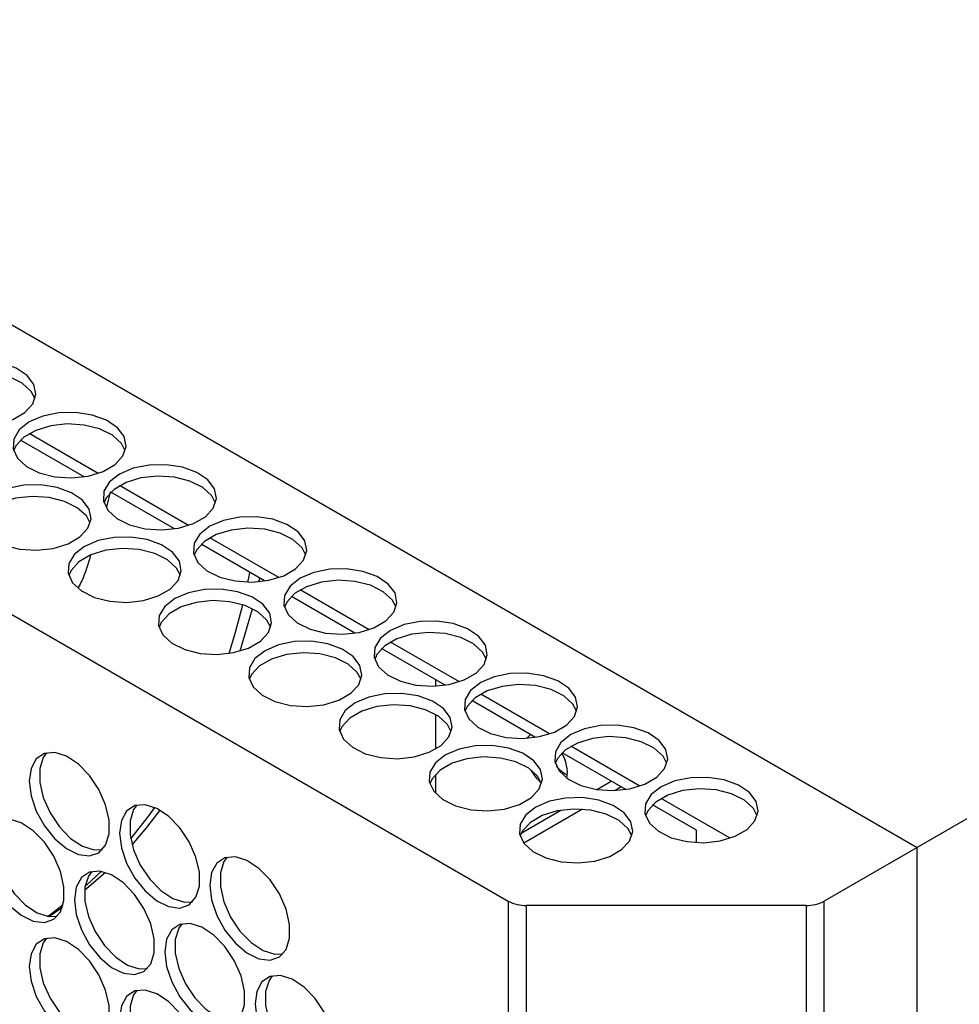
# Model space of a CAD drawing. Header units: millimetres. Extents: x 6 to 273, y 6 to 210.
# Tile 28 of 30: x 253.04 to 259.66, y 176.79 to 183.73. Entities that reach past the tile are written whole.
import ezdxf

# ---------------------------------------------------------------- set-up
doc = ezdxf.new("R2010")
doc.units = ezdxf.units.MM

msp = doc.modelspace()

# ---------------------------------------------------------------- linework, layer by layer
for p, q in [((231.4349, 194.0157), (259.3656, 177.8916)), ((230.7805, 192.3525), (256.4844, 177.5139)), ((267.8509, 182.7901), (259.3656, 177.8916)), ((253.5936, 180.5297), (253.1076, 180.8103)), ((253.4939, 180.5056), (253.0459, 180.7642)), ((253.6778, 180.3994), (253.6526, 180.2904)), ((254.1303, 180.1382), (253.6823, 180.3968)), ((254.23, 180.1623), (253.744, 180.4429)), ((254.8664, 179.7949), (254.3804, 180.0755)), ((254.7667, 179.7708), (254.3187, 180.0295)), ((254.7262, 179.7659), (254.7317, 179.791)), ((255.5028, 179.4276), (255.0168, 179.7081)), ((255.4031, 179.4034), (254.9551, 179.6621)), ((256.0395, 179.0361), (255.5915, 179.2947)), ((256.1392, 179.0602), (255.6532, 179.3407)), ((255.9715, 179.0753), (255.9715, 179.0291)), ((256.6759, 178.6687), (256.2279, 178.9273)), ((256.7756, 178.6928), (256.2896, 178.9733)), ((255.9715, 178.8305), (255.9715, 178.5856)), ((256.6151, 178.6621), (256.6418, 178.6884)), ((257.412, 178.3254), (256.926, 178.6059)), ((257.3123, 178.3013), (256.8643, 178.5599)), ((255.9715, 178.4078), (255.9715, 178.2735)), ((257.1077, 178.301), (257.2102, 178.3602)), ((257.281, 178.3194), (257.237, 178.294)), ((258.0484, 177.958), (257.5624, 178.2386)), ((257.81, 178.014), (257.5007, 178.1925)), ((256.5759, 177.994), (256.8548, 178.155)), ((257.008, 178.1618), (256.594, 177.9228)), ((257.81, 177.927), (257.81, 178.014)), ((259.3656, 177.8916), (258.7112, 177.5139)), ((259.3656, 97.8706), (259.3656, 177.8916)), ((253.4975, 177.5903), (253.6418, 177.7167)), ((253.2451, 177.4054), (253.3409, 177.4707)), ((256.4844, 177.5139), (256.4844, 97.4929)), ((258.5839, 177.4834), (256.6117, 177.4834)), ((256.6117, 97.4624), (256.6117, 177.4834)), ((258.5839, 177.4834), (258.5839, 97.4624)), ((258.7112, 97.4929), (258.7112, 177.5139))]:
    msp.add_line(p, q)
at = {"flags": 128}
for points in [[(252.4713, 181.2593), (252.4005, 181.2039), (252.3611, 181.139), (252.3567, 181.0702), (252.3875, 181.0037), (252.451, 180.9454), (252.5413, 180.9005), (252.6506, 180.873), (252.7691, 180.8653), (252.8863, 180.8781), (252.9917, 180.9103), (253.076, 180.9589), (253.1317, 181.0198), (253.1539, 181.0874), (253.1405, 181.1558), (253.0928, 181.2189), (253.0151, 181.2711), (252.9141, 181.3077), (252.7989, 181.3255), (252.6798, 181.3229), (252.5672, 181.3002), (252.4713, 181.2593)], [(253.1478, 181.0552), (253.1208, 181.1067), (253.0573, 181.165), (252.967, 181.2099), (252.8577, 181.2374), (252.7392, 181.2452), (252.622, 181.2324), (252.5166, 181.2002), (252.4323, 181.1515), (252.3766, 181.0907), (252.3604, 181.0552)], [(253.1077, 180.8919), (253.0369, 180.8366), (252.9975, 180.7716), (252.9931, 180.7028), (253.0239, 180.6363), (253.0874, 180.578), (253.1777, 180.5331), (253.287, 180.5056), (253.4055, 180.4979), (253.5227, 180.5107), (253.6281, 180.5429), (253.7124, 180.5915), (253.7681, 180.6524), (253.7903, 180.72), (253.7769, 180.7884), (253.7292, 180.8515), (253.6515, 180.9037), (253.5505, 180.9403), (253.4353, 180.9581), (253.3162, 180.9556), (253.2036, 180.9328), (253.1077, 180.8919)], [(253.7842, 180.6878), (253.7572, 180.7394), (253.6937, 180.7976), (253.6034, 180.8425), (253.4941, 180.8701), (253.3756, 180.8778), (253.2584, 180.865), (253.153, 180.8328), (253.0687, 180.7841), (253.013, 180.7233), (252.9968, 180.6878)], [(253.7441, 180.5246), (253.6733, 180.4692), (253.6339, 180.4042), (253.6295, 180.3354), (253.6603, 180.2689), (253.7237, 180.2107), (253.8141, 180.1658), (253.9234, 180.1382), (254.0419, 180.1305), (254.159, 180.1433), (254.2645, 180.1755), (254.3488, 180.2242), (254.4045, 180.285), (254.4267, 180.3526), (254.4133, 180.421), (254.3656, 180.4841), (254.2879, 180.5363), (254.1869, 180.5729), (254.0717, 180.5907), (253.9526, 180.5882), (253.84, 180.5654), (253.7441, 180.5246)], [(254.4206, 180.3205), (254.3936, 180.372), (254.3301, 180.4303), (254.2397, 180.4752), (254.1305, 180.5027), (254.012, 180.5104), (253.8948, 180.4976), (253.7894, 180.4654), (253.7051, 180.4168), (253.6494, 180.3559), (253.6332, 180.3205)], [(252.8602, 180.3817), (252.7894, 180.3263), (252.75, 180.2613), (252.7456, 180.1926), (252.7764, 180.1261), (252.8399, 180.0678), (252.9302, 180.0229), (253.0395, 179.9954), (253.158, 179.9877), (253.2752, 180.0005), (253.3806, 180.0326), (253.4649, 180.0813), (253.5206, 180.1421), (253.5428, 180.2098), (253.5294, 180.2782), (253.4817, 180.3413), (253.404, 180.3934), (253.303, 180.4301), (253.1878, 180.4479), (253.0687, 180.4453), (252.9561, 180.4226), (252.8602, 180.3817)], [(253.5368, 180.1776), (253.5097, 180.2291), (253.4462, 180.2874), (253.3559, 180.3323), (253.2466, 180.3598), (253.1281, 180.3675), (253.0109, 180.3547), (252.9055, 180.3226), (252.8212, 180.2739), (252.7655, 180.213), (252.7494, 180.1776)], [(254.3805, 180.1572), (254.3097, 180.1018), (254.2703, 180.0368), (254.2658, 179.968), (254.2967, 179.9016), (254.3601, 179.8433), (254.4505, 179.7984), (254.5598, 179.7709), (254.6783, 179.7631), (254.7954, 179.7759), (254.9009, 179.8081), (254.9852, 179.8568), (255.0409, 179.9176), (255.0631, 179.9853), (255.0497, 180.0537), (255.002, 180.1168), (254.9242, 180.1689), (254.8233, 180.2055), (254.7081, 180.2234), (254.589, 180.2208), (254.4764, 180.1981), (254.3805, 180.1572)], [(255.057, 179.9531), (255.03, 180.0046), (254.9665, 180.0629), (254.8761, 180.1078), (254.7669, 180.1353), (254.6484, 180.143), (254.5312, 180.1302), (254.4258, 180.098), (254.3415, 180.0494), (254.2858, 179.9885), (254.2696, 179.9531)], [(253.4966, 180.0143), (253.4258, 179.9589), (253.3864, 179.894), (253.382, 179.8252), (253.4128, 179.7587), (253.4763, 179.7004), (253.5666, 179.6555), (253.6759, 179.628), (253.7944, 179.6203), (253.9116, 179.6331), (254.017, 179.6652), (254.1013, 179.7139), (254.157, 179.7748), (254.1792, 179.8424), (254.1658, 179.9108), (254.1181, 179.9739), (254.0404, 180.0261), (253.9394, 180.0627), (253.8242, 180.0805), (253.7051, 180.0779), (253.5925, 180.0552), (253.4966, 180.0143)], [(254.1731, 179.8102), (254.1461, 179.8617), (254.0826, 179.92), (253.9923, 179.9649), (253.883, 179.9924), (253.7645, 180.0001), (253.6473, 179.9873), (253.5419, 179.9552), (253.4576, 179.9065), (253.4019, 179.8456), (253.3858, 179.8102)], [(254.6483, 179.7631), (254.6544, 179.7923), (254.6623, 179.8311)], [(255.0169, 179.7898), (254.9461, 179.7344), (254.9067, 179.6694), (254.9022, 179.6007), (254.9331, 179.5342), (254.9965, 179.4759), (255.0869, 179.431), (255.1962, 179.4035), (255.3147, 179.3958), (255.4318, 179.4086), (255.5373, 179.4407), (255.6216, 179.4894), (255.6773, 179.5502), (255.6994, 179.6179), (255.6861, 179.6863), (255.6384, 179.7494), (255.5606, 179.8015), (255.4597, 179.8382), (255.3445, 179.856), (255.2254, 179.8534), (255.1128, 179.8307), (255.0169, 179.7898)], [(255.6934, 179.5857), (255.6664, 179.6372), (255.6029, 179.6955), (255.5125, 179.7404), (255.4033, 179.7679), (255.2848, 179.7756), (255.1676, 179.7628), (255.0622, 179.7307), (254.9779, 179.682), (254.9222, 179.6211), (254.906, 179.5857)], [(254.133, 179.6469), (254.0622, 179.5915), (254.0228, 179.5266), (254.0184, 179.4578), (254.0492, 179.3913), (254.1127, 179.333), (254.203, 179.2881), (254.3123, 179.2606), (254.4308, 179.2529), (254.548, 179.2657), (254.6534, 179.2979), (254.7377, 179.3465), (254.7934, 179.4074), (254.8156, 179.475), (254.8022, 179.5434), (254.7545, 179.6065), (254.6768, 179.6587), (254.5758, 179.6953), (254.4606, 179.7131), (254.3415, 179.7105), (254.2289, 179.6878), (254.133, 179.6469)], [(254.8095, 179.4428), (254.7825, 179.4943), (254.719, 179.5526), (254.6287, 179.5975), (254.5194, 179.625), (254.4009, 179.6327), (254.2837, 179.6199), (254.1783, 179.5878), (254.094, 179.5391), (254.0383, 179.4783), (254.0221, 179.4428)], [(254.5155, 179.26), (254.5608, 179.41), (254.6118, 179.6033)], [(254.5927, 179.2765), (254.5932, 179.278), (254.6803, 179.5753)], [(255.6533, 179.4224), (255.5825, 179.367), (255.5431, 179.3021), (255.5386, 179.2333), (255.5695, 179.1668), (255.6329, 179.1085), (255.7233, 179.0636), (255.8326, 179.0361), (255.9511, 179.0284), (256.0682, 179.0412), (256.1737, 179.0733), (256.258, 179.122), (256.3137, 179.1829), (256.3358, 179.2505), (256.3225, 179.3189), (256.2748, 179.382), (256.197, 179.4342), (256.0961, 179.4708), (255.9809, 179.4886), (255.8618, 179.486), (255.7492, 179.4633), (255.6533, 179.4224)], [(254.7694, 179.2795), (254.6986, 179.2242), (254.6592, 179.1592), (254.6548, 179.0904), (254.6856, 179.0239), (254.7491, 178.9656), (254.8394, 178.9207), (254.9487, 178.8932), (255.0672, 178.8855), (255.1844, 178.8983), (255.2898, 178.9305), (255.3741, 178.9791), (255.4298, 179.04), (255.452, 179.1076), (255.4386, 179.176), (255.3909, 179.2391), (255.3132, 179.2913), (255.2122, 179.3279), (255.097, 179.3457), (254.9779, 179.3432), (254.8653, 179.3204), (254.7694, 179.2795)], [(256.3298, 179.2183), (256.3027, 179.2698), (256.2393, 179.3281), (256.1489, 179.373), (256.0397, 179.4005), (255.9212, 179.4082), (255.804, 179.3954), (255.6986, 179.3633), (255.6143, 179.3146), (255.5586, 179.2537), (255.5424, 179.2183)], [(255.4459, 179.0754), (255.4189, 179.1269), (255.3554, 179.1852), (255.2651, 179.2301), (255.1558, 179.2577), (255.0373, 179.2654), (254.9201, 179.2526), (254.8147, 179.2204), (254.7304, 179.1717), (254.6747, 179.1109), (254.6585, 179.0754)], [(256.2897, 179.055), (256.2189, 178.9996), (256.1795, 178.9347), (256.175, 178.8659), (256.2059, 178.7994), (256.2693, 178.7411), (256.3597, 178.6962), (256.469, 178.6687), (256.5875, 178.661), (256.7046, 178.6738), (256.81, 178.706), (256.8944, 178.7546), (256.9501, 178.8155), (256.9722, 178.8831), (256.9589, 178.9515), (256.9112, 179.0146), (256.8334, 179.0668), (256.7325, 179.1034), (256.6173, 179.1212), (256.4982, 179.1186), (256.3856, 179.0959), (256.2897, 179.055)], [(256.9662, 178.8509), (256.9391, 178.9024), (256.8757, 178.9607), (256.7853, 179.0056), (256.676, 179.0331), (256.5576, 179.0408), (256.4404, 179.0281), (256.335, 178.9959), (256.2507, 178.9472), (256.195, 178.8864), (256.1788, 178.8509)], [(255.4058, 178.9122), (255.335, 178.8568), (255.2956, 178.7918), (255.2912, 178.723), (255.322, 178.6565), (255.3854, 178.5983), (255.4758, 178.5534), (255.5851, 178.5258), (255.7036, 178.5181), (255.8207, 178.5309), (255.9262, 178.5631), (256.0105, 178.6118), (256.0662, 178.6726), (256.0884, 178.7402), (256.075, 178.8086), (256.0273, 178.8717), (255.9496, 178.9239), (255.8486, 178.9605), (255.7334, 178.9783), (255.6143, 178.9758), (255.5017, 178.953), (255.4058, 178.9122)], [(256.0823, 178.7081), (256.0553, 178.7596), (255.9918, 178.8178), (255.9015, 178.8627), (255.7922, 178.8903), (255.6737, 178.898), (255.5565, 178.8852), (255.4511, 178.853), (255.3668, 178.8043), (255.3111, 178.7435), (255.2949, 178.7081)], [(256.9261, 178.6876), (256.8553, 178.6323), (256.8159, 178.5673), (256.8114, 178.4985), (256.8423, 178.432), (256.9057, 178.3737), (256.9961, 178.3288), (257.1054, 178.3013), (257.2239, 178.2936), (257.341, 178.3064), (257.4464, 178.3386), (257.5308, 178.3872), (257.5865, 178.4481), (257.6086, 178.5157), (257.5953, 178.5841), (257.5476, 178.6472), (257.4698, 178.6994), (257.3689, 178.736), (257.2537, 178.7538), (257.1346, 178.7513), (257.022, 178.7285), (256.9261, 178.6876)], [(257.6026, 178.4835), (257.5755, 178.5351), (257.5121, 178.5933), (257.4217, 178.6382), (257.3124, 178.6658), (257.194, 178.6735), (257.0768, 178.6607), (256.9714, 178.6285), (256.8871, 178.5798), (256.8314, 178.519), (256.8152, 178.4835)], [(256.0422, 178.5448), (255.9714, 178.4894), (255.932, 178.4244), (255.9275, 178.3556), (255.9584, 178.2892), (256.0218, 178.2309), (256.1122, 178.186), (256.2215, 178.1584), (256.34, 178.1507), (256.4571, 178.1635), (256.5626, 178.1957), (256.6469, 178.2444), (256.7026, 178.3052), (256.7248, 178.3729), (256.7114, 178.4413), (256.6637, 178.5043), (256.5859, 178.5565), (256.485, 178.5931), (256.3698, 178.611), (256.2507, 178.6084), (256.1381, 178.5856), (256.0422, 178.5448)], [(253.1077, 178.3609), (253.1203, 178.2574), (253.1568, 178.1485), (253.2142, 178.0441), (253.2872, 177.9532), (253.3694, 177.8841), (253.4535, 177.8429), (253.532, 177.8331), (253.5979, 177.8558), (253.6454, 177.9088), (253.6702, 177.9875), (253.6702, 178.0848), (253.6454, 178.1922), (253.5979, 178.3001), (253.532, 178.3988), (253.4535, 178.4797), (253.3694, 178.5355), (253.2872, 178.5613), (253.2142, 178.5548), (253.1568, 178.5165), (253.1203, 178.4499), (253.1077, 178.3609)], [(253.2291, 178.559), (253.2064, 178.5273), (253.1816, 178.4486), (253.1816, 178.3512), (253.2064, 178.2438), (253.2539, 178.136), (253.3198, 178.0372), (253.3983, 177.9563), (253.4824, 177.9005), (253.5646, 177.8748), (253.6227, 177.8771)], [(256.7187, 178.3407), (256.6917, 178.3922), (256.6282, 178.4505), (256.5378, 178.4954), (256.4286, 178.5229), (256.3101, 178.5306), (256.1929, 178.5178), (256.0875, 178.4856), (256.0032, 178.437), (255.9475, 178.3761), (255.9313, 178.3407)], [(257.5625, 178.3203), (257.4917, 178.2649), (257.4523, 178.1999), (257.4478, 178.1311), (257.4787, 178.0646), (257.5421, 178.0064), (257.6325, 177.9615), (257.7418, 177.9339), (257.8603, 177.9262), (257.9774, 177.939), (258.0828, 177.9712), (258.1672, 178.0199), (258.2229, 178.0807), (258.245, 178.1483), (258.2317, 178.2167), (258.184, 178.2798), (258.1062, 178.332), (258.0053, 178.3686), (257.8901, 178.3864), (257.7709, 178.3839), (257.6584, 178.3611), (257.5625, 178.3203)], [(258.239, 178.1162), (258.2119, 178.1677), (258.1485, 178.226), (258.0581, 178.2708), (257.9488, 178.2984), (257.8304, 178.3061), (257.7132, 178.2933), (257.6078, 178.2611), (257.5235, 178.2124), (257.4678, 178.1516), (257.4516, 178.1162)], [(256.6786, 178.1774), (256.6078, 178.122), (256.5684, 178.057), (256.5639, 177.9883), (256.5948, 177.9218), (256.6582, 177.8635), (256.7486, 177.8186), (256.8579, 177.7911), (256.9764, 177.7834), (257.0935, 177.7962), (257.199, 177.8283), (257.2833, 177.877), (257.339, 177.9378), (257.3611, 178.0055), (257.3478, 178.0739), (257.3001, 178.137), (257.2223, 178.1891), (257.1214, 178.2258), (257.0062, 178.2436), (256.8871, 178.241), (256.7745, 178.2183), (256.6786, 178.1774)], [(253.7441, 177.9935), (253.7567, 177.89), (253.7932, 177.7812), (253.8506, 177.6767), (253.9236, 177.5859), (254.0058, 177.5167), (254.0899, 177.4755), (254.1684, 177.4657), (254.2343, 177.4884), (254.2818, 177.5414), (254.3066, 177.6201), (254.3066, 177.7175), (254.2818, 177.8248), (254.2343, 177.9327), (254.1684, 178.0315), (254.0899, 178.1123), (254.0058, 178.1681), (253.9236, 178.1939), (253.8506, 178.1874), (253.7932, 178.1491), (253.7567, 178.0825), (253.7441, 177.9935)], [(253.8655, 178.1916), (253.8428, 178.1599), (253.818, 178.0812), (253.818, 177.9838), (253.8428, 177.8765), (253.8903, 177.7686), (253.9562, 177.6698), (254.0347, 177.589), (254.1188, 177.5332), (254.201, 177.5074), (254.2591, 177.5097)], [(253.8229, 177.9522), (253.9491, 178.1148), (253.9917, 178.1747)], [(257.3551, 177.9733), (257.3281, 178.0248), (257.2646, 178.0831), (257.1742, 178.128), (257.065, 178.1555), (256.9465, 178.1632), (256.8293, 178.1504), (256.7239, 178.1182), (256.6396, 178.0696), (256.5839, 178.0087), (256.5677, 177.9733)], [(253.8322, 177.9114), (253.9356, 178.0331), (254.0297, 178.1552)], [(252.7895, 177.8914), (252.8021, 177.7878), (252.8386, 177.679), (252.896, 177.5745), (252.969, 177.4837), (253.0512, 177.4146), (253.1353, 177.3733), (253.2138, 177.3636), (253.2797, 177.3862), (253.3272, 177.4393), (253.352, 177.5179), (253.352, 177.6153), (253.3272, 177.7227), (253.2797, 177.8305), (253.2138, 177.9293), (253.1353, 178.0102), (253.0512, 178.066), (252.969, 178.0918), (252.896, 178.0852), (252.8386, 178.047), (252.8021, 177.9804), (252.7895, 177.8914)], [(252.9109, 178.0895), (252.8882, 178.0577), (252.8634, 177.979), (252.8634, 177.8817), (252.8882, 177.7743), (252.9357, 177.6664), (253.0016, 177.5677), (253.0801, 177.4868), (253.1642, 177.431), (253.2464, 177.4052), (253.3045, 177.4075)], [(254.3805, 177.6261), (254.3931, 177.5226), (254.4296, 177.4138), (254.487, 177.3093), (254.56, 177.2185), (254.6422, 177.1494), (254.7263, 177.1081), (254.8048, 177.0984), (254.8707, 177.121), (254.9182, 177.174), (254.943, 177.2527), (254.943, 177.3501), (254.9182, 177.4575), (254.8707, 177.5653), (254.8048, 177.6641), (254.7263, 177.7449), (254.6422, 177.8008), (254.56, 177.8265), (254.487, 177.82), (254.4296, 177.7818), (254.3931, 177.7152), (254.3805, 177.6261)], [(254.5019, 177.8242), (254.4792, 177.7925), (254.4544, 177.7138), (254.4544, 177.6165), (254.4792, 177.5091), (254.5267, 177.4012), (254.5926, 177.3025), (254.6711, 177.2216), (254.7552, 177.1658), (254.8374, 177.14), (254.8955, 177.1423)], [(253.4259, 177.524), (253.4385, 177.4205), (253.475, 177.3116), (253.5324, 177.2071), (253.6054, 177.1163), (253.6876, 177.0472), (253.7717, 177.0059), (253.8502, 176.9962), (253.9161, 177.0188), (253.9636, 177.0719), (253.9884, 177.1506), (253.9884, 177.2479), (253.9636, 177.3553), (253.9161, 177.4632), (253.8502, 177.5619), (253.7717, 177.6428), (253.6876, 177.6986), (253.6054, 177.7244), (253.5324, 177.7179), (253.475, 177.6796), (253.4385, 177.613), (253.4259, 177.524)], [(253.5473, 177.7221), (253.5246, 177.6903), (253.4998, 177.6117), (253.4998, 177.5143), (253.5246, 177.4069), (253.5721, 177.2991), (253.638, 177.2003), (253.7165, 177.1194), (253.8006, 177.0636), (253.8828, 177.0378), (253.9409, 177.0401)], [(253.5007, 177.6175), (253.5103, 177.6261), (253.6133, 177.7232)], [(253.2346, 177.407), (253.2606, 177.4254), (253.3465, 177.4894)], [(254.0623, 177.1566), (254.0749, 177.0531), (254.1114, 176.9442), (254.1688, 176.8398), (254.2418, 176.7489), (254.324, 176.6798), (254.4081, 176.6386), (254.4866, 176.6288), (254.5525, 176.6515), (254.6, 176.7045), (254.6248, 176.7832), (254.6248, 176.8805), (254.6, 176.9879), (254.5525, 177.0958), (254.4866, 177.1945), (254.4081, 177.2754), (254.324, 177.3312), (254.2418, 177.357), (254.1688, 177.3505), (254.1114, 177.3122), (254.0749, 177.2456), (254.0623, 177.1566)], [(254.1837, 177.3547), (254.161, 177.323), (254.1362, 177.2443), (254.1362, 177.1469), (254.161, 177.0395), (254.2085, 176.9317), (254.2744, 176.8329), (254.3529, 176.752), (254.437, 176.6962), (254.5192, 176.6704), (254.5773, 176.6728)], [(253.1077, 177.0544), (253.1203, 176.9509), (253.1568, 176.8421), (253.2142, 176.7376), (253.2872, 176.6468), (253.3694, 176.5777), (253.4535, 176.5364), (253.532, 176.5267), (253.5979, 176.5493), (253.6454, 176.6023), (253.6702, 176.681), (253.6702, 176.7784), (253.6454, 176.8858), (253.5979, 176.9936), (253.532, 177.0924), (253.4535, 177.1733), (253.3694, 177.2291), (253.2872, 177.2548), (253.2142, 177.2483), (253.1568, 177.2101), (253.1203, 177.1435), (253.1077, 177.0544)], [(253.2291, 177.2525), (253.2064, 177.2208), (253.1816, 177.1421), (253.1816, 177.0448), (253.2064, 176.9374), (253.2539, 176.8295), (253.3198, 176.7308), (253.3983, 176.6499), (253.4824, 176.5941), (253.5646, 176.5683), (253.6227, 176.5706)], [(254.6987, 176.7892), (254.7113, 176.6857), (254.7478, 176.5769), (254.8052, 176.4724), (254.8782, 176.3815), (254.9604, 176.3124), (255.0445, 176.2712), (255.123, 176.2614), (255.1889, 176.2841), (255.2364, 176.3371), (255.2612, 176.4158), (255.2612, 176.5132), (255.2364, 176.6205), (255.1889, 176.7284), (255.123, 176.8271), (255.0445, 176.908), (254.9604, 176.9638), (254.8782, 176.9896), (254.8052, 176.9831), (254.7478, 176.9448), (254.7113, 176.8782), (254.6987, 176.7892)], [(254.8201, 176.9873), (254.7974, 176.9556), (254.7726, 176.8769), (254.7726, 176.7795), (254.7974, 176.6721), (254.8449, 176.5643), (254.9108, 176.4655), (254.9893, 176.3847), (255.0734, 176.3288), (255.1556, 176.3031), (255.2137, 176.3054)], [(253.7441, 176.6871), (253.7567, 176.5835), (253.7932, 176.4747), (253.8506, 176.3702), (253.9236, 176.2794), (254.0058, 176.2103), (254.0899, 176.169), (254.1684, 176.1593), (254.2343, 176.1819), (254.2818, 176.2349), (254.3066, 176.3136), (254.3066, 176.411), (254.2818, 176.5184), (254.2343, 176.6262), (254.1684, 176.725), (254.0899, 176.8059), (254.0058, 176.8617), (253.9236, 176.8875), (253.8506, 176.8809), (253.7932, 176.8427), (253.7567, 176.7761), (253.7441, 176.6871)], [(253.8655, 176.8851), (253.8428, 176.8534), (253.818, 176.7747), (253.818, 176.6774), (253.8428, 176.57), (253.8903, 176.4621), (253.9562, 176.3634), (254.0347, 176.2825), (254.1188, 176.2267), (254.201, 176.2009), (254.2591, 176.2032)]]:
    msp.add_lwpolyline(points, dxfattribs=at)
for centre, radius, start, end in [((256.6338, 178.417), 0.2668, 351.84324, 31.57063), ((256.9398, 178.6102), 0.3431, 209.48628, 229.10035), ((257.0231, 178.6339), 0.2614, 219.34494, 242.15348), ((256.6065, 177.7431), 0.2597, 241.95976, 271.1441), ((258.5891, 177.7431), 0.2597, 268.8559, 298.04024)]:
    msp.add_arc(centre, radius, start, end)
msp.add_open_spline([(253.54, 179.9485), (253.5214, 179.8877), (253.4972, 179.8084), (253.4615, 179.741), (253.4532, 179.7254)], degree=3, knots=[0, 0, 0, 0, 0.767584, 1, 1, 1, 1])

doc.saveas('drawing.dxf')
